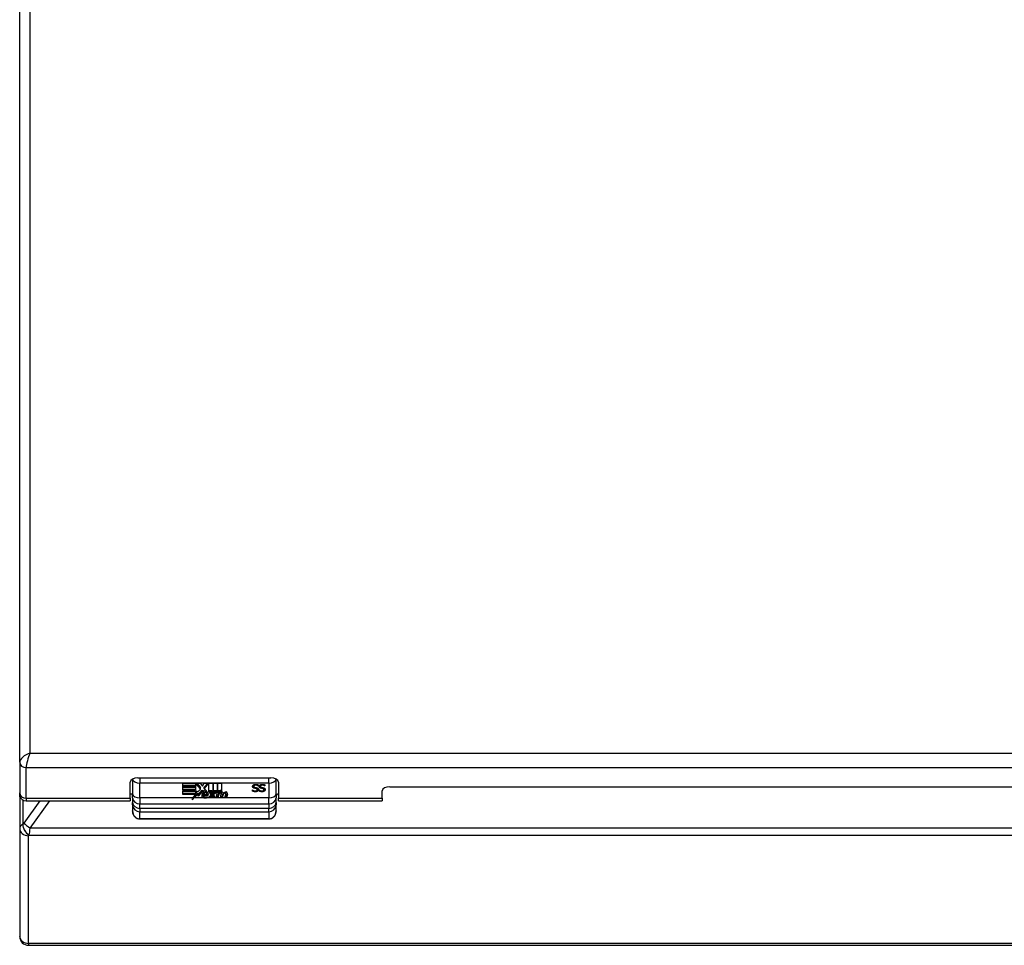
# Model space of a CAD drawing. Header units: inches. Extents: x 10 to 138, y 13 to 85.
# Tile 31 of 41: x 60 to 68, y 41 to 48. Entities that reach past the tile are written whole.
import ezdxf

# ---------------------------------------------------------------- set-up
doc = ezdxf.new("R2010")
doc.units = ezdxf.units.IN
doc.header["$MEASUREMENT"] = 0
doc.layers.add('Visible Edges(ANSI)', color=7, linetype='Continuous', lineweight=25)
doc.layers.add('Visible Tangent Edges(ANSI)', color=7, linetype='Continuous', lineweight=25)

msp = doc.modelspace()

# ---------------------------------------------------------------- linework, layer by layer
at = {"layer": 'Visible Edges(ANSI)'}
for p, q in [((59.8563, 42.3261), (59.8563, 55.3858)), ((59.8563, 42.3261), (59.8563, 42.0763)), ((60.7548, 42.0329), (60.7548, 42.1645)), ((60.7736, 42.1895), (60.7736, 42.0697)), ((60.8148, 42.1989), (61.8978, 42.1989)), ((61.9389, 42.0697), (61.9389, 42.1895)), ((61.9578, 42.1645), (61.9578, 42.0329)), ((61.1817, 42.1549), (61.3222, 42.1549)), ((61.1817, 42.1273), (61.1817, 42.1549)), ((61.1817, 42.1386), (61.2853, 42.1386)), ((61.2853, 42.1273), (61.1817, 42.1273)), ((61.1817, 42.0961), (61.1817, 42.1237)), ((61.1817, 42.1237), (61.2853, 42.1237)), ((61.1817, 42.1074), (61.2853, 42.1074)), ((61.2853, 42.0961), (61.1817, 42.0961)), ((61.1817, 42.0922), (61.2853, 42.0922)), ((61.1817, 42.0646), (61.1817, 42.0922)), ((61.2853, 42.1544), (61.2853, 42.1549)), ((61.2853, 42.1544), (61.2853, 42.1273)), ((61.3241, 42.1082), (61.2853, 42.1544)), ((61.2853, 42.1237), (61.2853, 42.0961)), ((61.2853, 42.0675), (61.3014, 42.0928)), ((61.2853, 42.0922), (61.2853, 42.0675)), ((61.2943, 42.1549), (61.3241, 42.1195)), ((61.3014, 42.0928), (61.3034, 42.0841)), ((61.3034, 42.0841), (61.3241, 42.1082)), ((61.3056, 42.0624), (61.3385, 42.1003)), ((61.3385, 42.089), (61.3056, 42.0511)), ((61.3222, 42.1549), (61.3407, 42.1325)), ((61.3241, 42.1082), (61.3241, 42.1195)), ((61.3385, 42.089), (61.3385, 42.1003)), ((61.3385, 42.1003), (61.3458, 42.0904)), ((61.3458, 42.0791), (61.3385, 42.089)), ((61.3407, 42.1325), (61.3552, 42.1549)), ((61.3458, 42.0791), (61.3458, 42.0904)), ((61.3552, 42.1549), (61.4255, 42.1549)), ((61.3556, 42.123), (61.3847, 42.1549)), ((61.394, 42.1539), (61.3556, 42.1117)), ((61.3556, 42.1117), (61.3556, 42.123)), ((61.3556, 42.1117), (61.3773, 42.086)), ((61.394, 42.1539), (61.394, 42.1549)), ((61.394, 42.0854), (61.394, 42.1539)), ((61.394, 42.0967), (61.4176, 42.0967)), ((61.4176, 42.0854), (61.394, 42.0854)), ((61.4126, 42.06), (61.3981, 42.083)), ((61.3981, 42.083), (61.4151, 42.083)), ((61.4052, 42.083), (61.4126, 42.0713)), ((61.4151, 42.083), (61.4233, 42.0671)), ((61.4176, 42.0854), (61.4176, 42.0967)), ((61.4176, 42.0967), (61.4255, 42.0815)), ((61.4255, 42.0702), (61.4176, 42.0854)), ((61.4255, 42.1549), (61.4255, 42.0702)), ((61.4255, 42.0671), (61.4395, 42.083)), ((61.4299, 42.0765), (61.4299, 42.1549)), ((61.4299, 42.1549), (61.4611, 42.1549)), ((61.4299, 42.0878), (61.4378, 42.0967)), ((61.4378, 42.0854), (61.4299, 42.0765)), ((61.4311, 42.0714), (61.444, 42.083)), ((61.4567, 42.083), (61.4311, 42.0601)), ((61.4378, 42.0854), (61.4378, 42.0967)), ((61.4378, 42.0967), (61.4611, 42.0967)), ((61.4611, 42.0854), (61.4378, 42.0854)), ((61.4395, 42.083), (61.4567, 42.083)), ((61.4526, 42.036), (61.4627, 42.083)), ((61.4611, 42.1549), (61.4611, 42.0854)), ((61.4627, 42.083), (61.4746, 42.083)), ((61.4655, 42.0854), (61.4655, 42.1549)), ((61.4655, 42.1549), (61.4967, 42.1549)), ((61.4655, 42.0967), (61.4784, 42.0967)), ((61.4784, 42.0854), (61.4655, 42.0854)), ((61.4737, 42.0747), (61.4737, 42.083)), ((61.4746, 42.083), (61.4737, 42.0747)), ((61.4778, 42.0801), (61.4784, 42.0854)), ((61.4784, 42.0854), (61.4784, 42.0967)), ((61.4967, 42.1549), (61.4967, 42.0866)), ((61.7483, 42.1005), (61.749, 42.1005)), ((61.7483, 42.0908), (61.7483, 42.1005)), ((61.7586, 42.1306), (61.7586, 42.1419)), ((61.7866, 42.1026), (61.7866, 42.1139)), ((61.793, 42.1334), (61.793, 42.1429)), ((61.7937, 42.1334), (61.793, 42.1334)), ((61.7937, 42.1426), (61.7937, 42.1334)), ((61.8026, 42.1005), (61.8032, 42.1005)), ((61.8026, 42.0908), (61.8026, 42.1005)), ((61.8129, 42.1306), (61.8129, 42.1419)), ((61.8409, 42.1026), (61.8409, 42.1139)), ((61.8473, 42.1334), (61.8473, 42.1429)), ((61.848, 42.1334), (61.8473, 42.1334)), ((61.848, 42.1426), (61.848, 42.1334)), ((62.8023, 42.0329), (62.8023, 42.0928)), ((62.8623, 42.1272), (72.8503, 42.1272)), ((59.8563, 42.0704), (59.8563, 42.0763)), ((59.8563, 42.0455), (59.8563, 42.0704)), ((59.8563, 42.0455), (59.8563, 41.7872)), ((59.8599, 42.0455), (59.8563, 42.0455)), ((59.9093, 42.0118), (60.7548, 42.0118)), ((60.7736, 42.0658), (60.7548, 42.0658)), ((60.7548, 42.0329), (60.7548, 42.0118)), ((60.7736, 42.0358), (60.7736, 42.0697)), ((60.7736, 42.0358), (60.7736, 41.9994)), ((61.1817, 42.0759), (61.2835, 42.0759)), ((61.2835, 42.0646), (61.1817, 42.0646)), ((61.2652, 42.0358), (61.2835, 42.0646)), ((61.3035, 42.0633), (61.2715, 42.0358)), ((61.2733, 42.0486), (61.3035, 42.0746)), ((61.2835, 42.0646), (61.2835, 42.0759)), ((61.3035, 42.0633), (61.3035, 42.0746)), ((61.3035, 42.0746), (61.3056, 42.0624)), ((61.3056, 42.0511), (61.3035, 42.0633)), ((61.3056, 42.0511), (61.3056, 42.0624)), ((61.3492, 42.054), (61.3492, 42.0653)), ((61.3496, 42.0564), (61.3496, 42.0677)), ((61.3496, 42.0677), (61.3511, 42.0677)), ((61.388, 42.0564), (61.3496, 42.0564)), ((61.3511, 42.0641), (61.3511, 42.0754)), ((61.3511, 42.0641), (61.3763, 42.0641)), ((61.3775, 42.0677), (61.388, 42.0677)), ((61.3776, 42.068), (61.3776, 42.0793)), ((61.3811, 42.0461), (61.3811, 42.0383)), ((61.3867, 42.036), (61.4126, 42.06)), ((61.4037, 42.036), (61.3867, 42.036)), ((61.388, 42.0564), (61.388, 42.0677)), ((61.3989, 42.0473), (61.4037, 42.0473)), ((61.4037, 42.0473), (61.4179, 42.0641)), ((61.4179, 42.0528), (61.4037, 42.036)), ((61.4037, 42.036), (61.4037, 42.0473)), ((61.4126, 42.06), (61.4126, 42.0713)), ((61.4179, 42.0528), (61.4179, 42.0641)), ((61.4179, 42.0641), (61.4204, 42.0641)), ((61.4204, 42.0528), (61.4179, 42.0528)), ((61.4204, 42.0528), (61.4204, 42.0641)), ((61.4204, 42.0641), (61.4283, 42.0473)), ((61.4283, 42.036), (61.4204, 42.0528)), ((61.4233, 42.0671), (61.4255, 42.0671)), ((61.4283, 42.036), (61.4283, 42.0473)), ((61.4283, 42.0473), (61.4387, 42.0473)), ((61.4453, 42.036), (61.4283, 42.036)), ((61.4311, 42.0601), (61.4311, 42.0714)), ((61.4311, 42.0601), (61.4453, 42.036)), ((61.4664, 42.036), (61.4526, 42.036)), ((61.455, 42.0473), (61.4664, 42.0473)), ((61.4664, 42.0473), (61.4706, 42.0666)), ((61.4706, 42.0553), (61.4664, 42.036)), ((61.4664, 42.036), (61.4664, 42.0473)), ((61.4737, 42.0747), (61.4768, 42.0747)), ((61.4881, 42.036), (61.4945, 42.0657)), ((61.502, 42.036), (61.4881, 42.036)), ((61.4906, 42.0473), (61.502, 42.0473)), ((61.4947, 42.0675), (61.4947, 42.0788)), ((61.502, 42.0473), (61.5062, 42.0666)), ((61.5062, 42.0553), (61.502, 42.036)), ((61.502, 42.036), (61.502, 42.0473)), ((61.5062, 42.0553), (61.5062, 42.0666)), ((61.5127, 42.0698), (61.5127, 42.0764)), ((61.5234, 42.036), (61.5298, 42.0657)), ((61.5373, 42.036), (61.5234, 42.036)), ((61.5258, 42.0473), (61.5373, 42.0473)), ((61.53, 42.0675), (61.53, 42.0788)), ((61.5373, 42.0473), (61.544, 42.0758)), ((61.5443, 42.0655), (61.5373, 42.036)), ((61.5373, 42.036), (61.5373, 42.0473)), ((61.9389, 42.0697), (61.9389, 42.0358)), ((61.9389, 41.9994), (61.9389, 42.0358)), ((61.9578, 42.0118), (61.9578, 42.0329)), ((61.9578, 42.0118), (62.8023, 42.0118)), ((62.8023, 42.0329), (62.8023, 42.0118)), ((60.7736, 41.9798), (60.7736, 41.9994)), ((60.7736, 41.9798), (60.7736, 41.9303)), ((61.9389, 41.9994), (61.9389, 41.9798)), ((61.9389, 41.9303), (61.9389, 41.9798)), ((61.8799, 41.8633), (60.8326, 41.8633)), ((59.8563, 41.7872), (59.8563, 40.912)), ((59.8563, 40.9094), (59.8563, 40.912)), ((59.9283, 40.8374), (75.7843, 40.8374))]:
    msp.add_line(p, q, dxfattribs=at)
at = {"layer": 'Visible Edges(ANSI)', "flags": 128}
for points in [[(61.7715, 42.0863), (61.7703, 42.0863), (61.769, 42.0863), (61.7678, 42.0863), (61.7667, 42.0864), (61.7655, 42.0865), (61.7644, 42.0866), (61.7633, 42.0867), (61.7623, 42.0868), (61.7613, 42.087), (61.7603, 42.0872), (61.7594, 42.0874), (61.7585, 42.0876), (61.7576, 42.0878), (61.7567, 42.088), (61.7558, 42.0883), (61.7549, 42.0885), (61.7541, 42.0888), (61.7532, 42.089), (61.7524, 42.0893), (61.7515, 42.0896), (61.7507, 42.0899), (61.7499, 42.0902), (61.7491, 42.0905), (61.7483, 42.0908)], [(61.7488, 42.1298), (61.7488, 42.1309), (61.749, 42.1321), (61.7492, 42.1332), (61.7495, 42.1342), (61.75, 42.1353), (61.7505, 42.1363), (61.7511, 42.1372), (61.7518, 42.1382), (61.7526, 42.1391), (61.7535, 42.1399), (61.7544, 42.1408), (61.7555, 42.1416), (61.7567, 42.1424), (61.7579, 42.1431), (61.7591, 42.1437), (61.7604, 42.1443), (61.7618, 42.1448), (61.7632, 42.1452), (61.7646, 42.1455), (61.7661, 42.1458), (61.7677, 42.1461), (61.7693, 42.1462), (61.7709, 42.1463), (61.7726, 42.1464)], [(61.7534, 42.1193), (61.753, 42.1196), (61.7527, 42.1199), (61.7524, 42.1203), (61.7521, 42.1206), (61.7517, 42.121), (61.7515, 42.1214), (61.7512, 42.1218), (61.7509, 42.1221), (61.7507, 42.1225), (61.7504, 42.123), (61.7502, 42.1234), (61.75, 42.1238), (61.7498, 42.1242), (61.7496, 42.1247), (61.7495, 42.1251), (61.7493, 42.1256), (61.7492, 42.1261), (61.7491, 42.1266), (61.749, 42.1271), (61.7489, 42.1276), (61.7489, 42.1281), (61.7488, 42.1287), (61.7488, 42.1292), (61.7488, 42.1298)], [(61.749, 42.1005), (61.7498, 42.0999), (61.7506, 42.0993), (61.7514, 42.0988), (61.7522, 42.0983), (61.7531, 42.0978), (61.7539, 42.0973), (61.7548, 42.0968), (61.7557, 42.0964), (61.7566, 42.096), (61.7576, 42.0956), (61.7585, 42.0953), (61.7595, 42.0949), (61.7605, 42.0946), (61.7615, 42.0943), (61.7624, 42.094), (61.7634, 42.0938), (61.7643, 42.0936), (61.7653, 42.0934), (61.7662, 42.0933), (61.7672, 42.0932), (61.7681, 42.0931), (61.769, 42.093), (61.7699, 42.093), (61.7709, 42.0929)], [(61.75, 42.1352), (61.7501, 42.135), (61.7502, 42.1348), (61.7503, 42.1346), (61.7504, 42.1343), (61.7505, 42.1341), (61.7506, 42.1339), (61.7507, 42.1337), (61.7509, 42.1335), (61.751, 42.1333), (61.7511, 42.1331), (61.7513, 42.1329), (61.7514, 42.1327), (61.7516, 42.1325), (61.7517, 42.1323), (61.7519, 42.1322), (61.752, 42.132), (61.7522, 42.1318), (61.7523, 42.1316), (61.7525, 42.1314), (61.7527, 42.1312), (61.7529, 42.1311), (61.753, 42.1309), (61.7532, 42.1307), (61.7534, 42.1306)], [(61.7534, 42.1306), (61.7536, 42.1304), (61.7538, 42.1302), (61.754, 42.13), (61.7543, 42.1299), (61.7545, 42.1297), (61.7547, 42.1295), (61.7549, 42.1294), (61.7552, 42.1292), (61.7554, 42.1291), (61.7556, 42.1289), (61.7559, 42.1288), (61.7561, 42.1286), (61.7564, 42.1285), (61.7566, 42.1284), (61.7569, 42.1282), (61.7571, 42.1281), (61.7574, 42.128), (61.7576, 42.1278), (61.7579, 42.1277), (61.7582, 42.1276), (61.7584, 42.1275), (61.7587, 42.1274), (61.759, 42.1273), (61.7593, 42.1272)], [(61.7651, 42.1142), (61.7645, 42.1143), (61.7639, 42.1144), (61.7633, 42.1146), (61.7627, 42.1147), (61.7622, 42.1149), (61.7616, 42.1151), (61.7611, 42.1152), (61.7606, 42.1154), (61.76, 42.1156), (61.7595, 42.1158), (61.759, 42.116), (61.7585, 42.1162), (61.7581, 42.1164), (61.7576, 42.1166), (61.7571, 42.1168), (61.7567, 42.117), (61.7562, 42.1173), (61.7558, 42.1175), (61.7554, 42.1178), (61.755, 42.1181), (61.7546, 42.1184), (61.7542, 42.1187), (61.7538, 42.119), (61.7534, 42.1193)], [(61.7586, 42.1419), (61.7586, 42.1419), (61.7586, 42.142), (61.7586, 42.1421), (61.7586, 42.1422), (61.7586, 42.1422), (61.7586, 42.1423), (61.7586, 42.1424), (61.7586, 42.1424), (61.7586, 42.1425), (61.7587, 42.1426), (61.7587, 42.1427), (61.7587, 42.1427), (61.7587, 42.1428), (61.7587, 42.1429), (61.7587, 42.1429), (61.7587, 42.143), (61.7587, 42.1431), (61.7587, 42.1431), (61.7587, 42.1432), (61.7588, 42.1433), (61.7588, 42.1433), (61.7588, 42.1434), (61.7588, 42.1435), (61.7588, 42.1435)], [(61.7733, 42.1397), (61.7722, 42.1397), (61.7712, 42.1396), (61.7701, 42.1395), (61.7692, 42.1394), (61.7682, 42.1393), (61.7673, 42.1391), (61.7665, 42.1388), (61.7656, 42.1386), (61.7649, 42.1383), (61.7641, 42.1379), (61.7634, 42.1376), (61.7627, 42.1372), (61.762, 42.1368), (61.7614, 42.1363), (61.7609, 42.1358), (61.7604, 42.1353), (61.76, 42.1348), (61.7596, 42.1343), (61.7593, 42.1337), (61.7591, 42.1331), (61.7589, 42.1325), (61.7587, 42.1319), (61.7587, 42.1312), (61.7586, 42.1306)], [(61.7586, 42.1306), (61.7586, 42.13), (61.7587, 42.1294), (61.7588, 42.1288), (61.7589, 42.1283), (61.759, 42.1278), (61.7592, 42.1273), (61.7594, 42.1268), (61.7597, 42.1263), (61.76, 42.1259), (61.7603, 42.1255), (61.7606, 42.1251), (61.761, 42.1247), (61.7614, 42.1244), (61.7619, 42.124), (61.7623, 42.1237), (61.7628, 42.1234), (61.7634, 42.1231), (61.7639, 42.1228), (61.7645, 42.1226), (61.7651, 42.1223), (61.7658, 42.1221), (61.7664, 42.1219), (61.7671, 42.1217), (61.7679, 42.1215)], [(61.7779, 42.1115), (61.7774, 42.1116), (61.7768, 42.1118), (61.7763, 42.1119), (61.7758, 42.112), (61.7753, 42.1121), (61.7748, 42.1122), (61.7743, 42.1123), (61.7738, 42.1124), (61.7733, 42.1125), (61.7728, 42.1126), (61.7724, 42.1127), (61.7719, 42.1128), (61.7715, 42.1129), (61.771, 42.113), (61.7705, 42.1131), (61.7699, 42.1132), (61.7694, 42.1133), (61.7689, 42.1134), (61.7683, 42.1135), (61.7677, 42.1136), (61.7671, 42.1138), (61.7664, 42.1139), (61.7658, 42.114), (61.7651, 42.1142)], [(61.7679, 42.1215), (61.7684, 42.1214), (61.7689, 42.1213), (61.7694, 42.1212), (61.77, 42.1211), (61.7706, 42.121), (61.7712, 42.1208), (61.7718, 42.1207), (61.7724, 42.1206), (61.7731, 42.1204), (61.7738, 42.1203), (61.7745, 42.1202), (61.7752, 42.12), (61.7759, 42.1199), (61.7766, 42.1198), (61.7773, 42.1196), (61.7779, 42.1195), (61.7785, 42.1194), (61.7792, 42.1192), (61.7798, 42.1191), (61.7803, 42.119), (61.7809, 42.1188), (61.7814, 42.1187), (61.7819, 42.1186), (61.7824, 42.1185)], [(61.7709, 42.0929), (61.7721, 42.093), (61.7734, 42.093), (61.7745, 42.0931), (61.7756, 42.0932), (61.7767, 42.0934), (61.7777, 42.0936), (61.7787, 42.0938), (61.7796, 42.0941), (61.7804, 42.0944), (61.7812, 42.0948), (61.782, 42.0952), (61.7827, 42.0956), (61.7833, 42.0961), (61.7839, 42.0965), (61.7844, 42.097), (61.7849, 42.0976), (61.7853, 42.0981), (61.7856, 42.0987), (61.786, 42.0993), (61.7862, 42.0999), (61.7864, 42.1005), (61.7865, 42.1012), (61.7866, 42.1019), (61.7866, 42.1026)], [(61.79, 42.0915), (61.7895, 42.0911), (61.7889, 42.0907), (61.7883, 42.0903), (61.7877, 42.09), (61.7871, 42.0896), (61.7864, 42.0893), (61.7858, 42.089), (61.7851, 42.0887), (61.7844, 42.0884), (61.7838, 42.0881), (61.7831, 42.0879), (61.7823, 42.0876), (61.7816, 42.0874), (61.7808, 42.0872), (61.7801, 42.087), (61.7792, 42.0869), (61.7784, 42.0867), (61.7775, 42.0866), (61.7766, 42.0865), (61.7756, 42.0864), (61.7747, 42.0863), (61.7736, 42.0863), (61.7726, 42.0863), (61.7715, 42.0863)], [(61.7726, 42.1464), (61.7736, 42.1464), (61.7746, 42.1464), (61.7756, 42.1463), (61.7765, 42.1463), (61.7775, 42.1462), (61.7784, 42.1461), (61.7794, 42.146), (61.7803, 42.1459), (61.7812, 42.1458), (61.7821, 42.1457), (61.783, 42.1456), (61.7839, 42.1454), (61.7848, 42.1452), (61.7856, 42.1451), (61.7865, 42.1449), (61.7873, 42.1447), (61.7882, 42.1445), (61.789, 42.1442), (61.7898, 42.144), (61.7906, 42.1437), (61.7914, 42.1435), (61.7922, 42.1432), (61.7929, 42.1429), (61.7937, 42.1426)], [(61.793, 42.1334), (61.7924, 42.1338), (61.7918, 42.1342), (61.7912, 42.1346), (61.7906, 42.135), (61.7899, 42.1354), (61.7892, 42.1358), (61.7884, 42.1361), (61.7877, 42.1365), (61.7869, 42.1368), (61.7861, 42.1372), (61.7852, 42.1375), (61.7844, 42.1378), (61.7835, 42.1381), (61.7826, 42.1384), (61.7817, 42.1386), (61.7808, 42.1389), (61.7799, 42.1391), (61.7789, 42.1392), (61.778, 42.1394), (61.7771, 42.1395), (61.7761, 42.1396), (61.7752, 42.1396), (61.7742, 42.1397), (61.7733, 42.1397)], [(61.7866, 42.1026), (61.7866, 42.1032), (61.7866, 42.1038), (61.7865, 42.1043), (61.7864, 42.1048), (61.7863, 42.1053), (61.7861, 42.1058), (61.7859, 42.1062), (61.7857, 42.1067), (61.7855, 42.1071), (61.7852, 42.1075), (61.7849, 42.1079), (61.7846, 42.1083), (61.7842, 42.1086), (61.7838, 42.109), (61.7834, 42.1093), (61.7829, 42.1096), (61.7824, 42.1099), (61.7818, 42.1102), (61.7813, 42.1104), (61.7807, 42.1107), (61.78, 42.1109), (61.7794, 42.1111), (61.7787, 42.1113), (61.7779, 42.1115)], [(61.7824, 42.1185), (61.7836, 42.1182), (61.7847, 42.1178), (61.7858, 42.1174), (61.7868, 42.1171), (61.7878, 42.1166), (61.7887, 42.1162), (61.7896, 42.1157), (61.7904, 42.1152), (61.7911, 42.1147), (61.7918, 42.1141), (61.7925, 42.1136), (61.7931, 42.113), (61.7936, 42.1123), (61.7941, 42.1117), (61.7946, 42.111), (61.795, 42.1103), (61.7953, 42.1096), (61.7956, 42.1088), (61.7959, 42.1081), (61.7961, 42.1073), (61.7963, 42.1064), (61.7964, 42.1056), (61.7964, 42.1047), (61.7965, 42.1039)], [(61.786, 42.1174), (61.7861, 42.1172), (61.7861, 42.1171), (61.7862, 42.117), (61.7862, 42.1169), (61.7862, 42.1167), (61.7863, 42.1166), (61.7863, 42.1164), (61.7864, 42.1163), (61.7864, 42.1162), (61.7864, 42.116), (61.7865, 42.1159), (61.7865, 42.1157), (61.7865, 42.1156), (61.7865, 42.1155), (61.7866, 42.1153), (61.7866, 42.1152), (61.7866, 42.115), (61.7866, 42.1149), (61.7866, 42.1147), (61.7866, 42.1146), (61.7866, 42.1144), (61.7866, 42.1142), (61.7866, 42.1141), (61.7866, 42.1139)], [(61.7864, 42.1006), (61.7866, 42.1006), (61.7867, 42.1007), (61.7869, 42.1008), (61.787, 42.1009), (61.7872, 42.101), (61.7874, 42.1011), (61.7875, 42.1012), (61.7877, 42.1012), (61.7878, 42.1013), (61.788, 42.1014), (61.7881, 42.1015), (61.7883, 42.1016), (61.7884, 42.1017), (61.7886, 42.1018), (61.7887, 42.1019), (61.7889, 42.102), (61.789, 42.1021), (61.7892, 42.1022), (61.7893, 42.1023), (61.7895, 42.1024), (61.7896, 42.1025), (61.7898, 42.1026), (61.7899, 42.1027), (61.79, 42.1028)], [(61.79, 42.1028), (61.7903, 42.103), (61.7906, 42.1033), (61.7909, 42.1035), (61.7912, 42.1038), (61.7914, 42.104), (61.7917, 42.1043), (61.792, 42.1045), (61.7922, 42.1048), (61.7925, 42.105), (61.7927, 42.1053), (61.7929, 42.1056), (61.7931, 42.1059), (61.7934, 42.1062), (61.7936, 42.1064), (61.7938, 42.1067), (61.794, 42.107), (61.7942, 42.1073), (61.7944, 42.1076), (61.7945, 42.108), (61.7947, 42.1083), (61.7949, 42.1086), (61.795, 42.1089), (61.7952, 42.1093), (61.7953, 42.1096)], [(61.7965, 42.1039), (61.7965, 42.1033), (61.7964, 42.1027), (61.7964, 42.1021), (61.7963, 42.1016), (61.7962, 42.101), (61.796, 42.1005), (61.7959, 42.0999), (61.7957, 42.0993), (61.7955, 42.0988), (61.7953, 42.0982), (61.795, 42.0977), (61.7948, 42.0971), (61.7945, 42.0966), (61.7942, 42.0961), (61.7938, 42.0955), (61.7935, 42.095), (61.7931, 42.0946), (61.7927, 42.0941), (61.7923, 42.0936), (61.7919, 42.0932), (61.7915, 42.0927), (61.791, 42.0923), (61.7905, 42.0919), (61.79, 42.0915)], [(61.8258, 42.0863), (61.8245, 42.0863), (61.8233, 42.0863), (61.8221, 42.0863), (61.8209, 42.0864), (61.8198, 42.0865), (61.8187, 42.0866), (61.8176, 42.0867), (61.8166, 42.0868), (61.8156, 42.087), (61.8146, 42.0872), (61.8136, 42.0874), (61.8127, 42.0876), (61.8118, 42.0878), (61.8109, 42.088), (61.8101, 42.0883), (61.8092, 42.0885), (61.8083, 42.0888), (61.8075, 42.089), (61.8066, 42.0893), (61.8058, 42.0896), (61.805, 42.0899), (61.8042, 42.0902), (61.8034, 42.0905), (61.8026, 42.0908)], [(61.8031, 42.1298), (61.8031, 42.1309), (61.8033, 42.1321), (61.8035, 42.1332), (61.8038, 42.1342), (61.8042, 42.1353), (61.8048, 42.1363), (61.8054, 42.1372), (61.8061, 42.1382), (61.8069, 42.1391), (61.8077, 42.1399), (61.8087, 42.1408), (61.8098, 42.1416), (61.8109, 42.1424), (61.8121, 42.1431), (61.8134, 42.1437), (61.8147, 42.1443), (61.816, 42.1448), (61.8174, 42.1452), (61.8189, 42.1455), (61.8204, 42.1458), (61.8219, 42.1461), (61.8235, 42.1462), (61.8252, 42.1463), (61.8269, 42.1464)], [(61.8077, 42.1193), (61.8073, 42.1196), (61.807, 42.1199), (61.8066, 42.1203), (61.8063, 42.1206), (61.806, 42.121), (61.8057, 42.1214), (61.8055, 42.1218), (61.8052, 42.1221), (61.8049, 42.1225), (61.8047, 42.123), (61.8045, 42.1234), (61.8043, 42.1238), (61.8041, 42.1242), (61.8039, 42.1247), (61.8038, 42.1251), (61.8036, 42.1256), (61.8035, 42.1261), (61.8034, 42.1266), (61.8033, 42.1271), (61.8032, 42.1276), (61.8031, 42.1281), (61.8031, 42.1287), (61.8031, 42.1292), (61.8031, 42.1298)], [(61.8032, 42.1005), (61.804, 42.0999), (61.8048, 42.0993), (61.8056, 42.0988), (61.8065, 42.0983), (61.8073, 42.0978), (61.8082, 42.0973), (61.8091, 42.0968), (61.81, 42.0964), (61.8109, 42.096), (61.8119, 42.0956), (61.8128, 42.0953), (61.8138, 42.0949), (61.8148, 42.0946), (61.8157, 42.0943), (61.8167, 42.094), (61.8177, 42.0938), (61.8186, 42.0936), (61.8196, 42.0934), (61.8205, 42.0933), (61.8214, 42.0932), (61.8224, 42.0931), (61.8233, 42.093), (61.8242, 42.093), (61.8251, 42.0929)], [(61.8042, 42.1352), (61.8043, 42.135), (61.8044, 42.1348), (61.8045, 42.1346), (61.8047, 42.1343), (61.8048, 42.1341), (61.8049, 42.1339), (61.805, 42.1337), (61.8051, 42.1335), (61.8053, 42.1333), (61.8054, 42.1331), (61.8055, 42.1329), (61.8057, 42.1327), (61.8058, 42.1325), (61.806, 42.1323), (61.8061, 42.1322), (61.8063, 42.132), (61.8064, 42.1318), (61.8066, 42.1316), (61.8068, 42.1314), (61.8069, 42.1312), (61.8071, 42.1311), (61.8073, 42.1309), (61.8075, 42.1307), (61.8077, 42.1306)], [(61.8077, 42.1306), (61.8079, 42.1304), (61.8081, 42.1302), (61.8083, 42.13), (61.8085, 42.1299), (61.8088, 42.1297), (61.809, 42.1295), (61.8092, 42.1294), (61.8094, 42.1292), (61.8097, 42.1291), (61.8099, 42.1289), (61.8101, 42.1288), (61.8104, 42.1286), (61.8106, 42.1285), (61.8109, 42.1284), (61.8111, 42.1282), (61.8114, 42.1281), (61.8117, 42.128), (61.8119, 42.1278), (61.8122, 42.1277), (61.8124, 42.1276), (61.8127, 42.1275), (61.813, 42.1274), (61.8133, 42.1273), (61.8135, 42.1272)], [(61.8194, 42.1142), (61.8188, 42.1143), (61.8182, 42.1144), (61.8176, 42.1146), (61.817, 42.1147), (61.8165, 42.1149), (61.8159, 42.1151), (61.8154, 42.1152), (61.8148, 42.1154), (61.8143, 42.1156), (61.8138, 42.1158), (61.8133, 42.116), (61.8128, 42.1162), (61.8123, 42.1164), (61.8119, 42.1166), (61.8114, 42.1168), (61.8109, 42.117), (61.8105, 42.1173), (61.8101, 42.1175), (61.8096, 42.1178), (61.8092, 42.1181), (61.8088, 42.1184), (61.8084, 42.1187), (61.808, 42.119), (61.8077, 42.1193)], [(61.8129, 42.1419), (61.8129, 42.1419), (61.8129, 42.142), (61.8129, 42.1421), (61.8129, 42.1422), (61.8129, 42.1422), (61.8129, 42.1423), (61.8129, 42.1424), (61.8129, 42.1424), (61.8129, 42.1425), (61.8129, 42.1426), (61.8129, 42.1427), (61.8129, 42.1427), (61.8129, 42.1428), (61.813, 42.1429), (61.813, 42.1429), (61.813, 42.143), (61.813, 42.1431), (61.813, 42.1431), (61.813, 42.1432), (61.813, 42.1433), (61.813, 42.1433), (61.813, 42.1434), (61.8131, 42.1435), (61.8131, 42.1435)], [(61.8275, 42.1397), (61.8265, 42.1397), (61.8254, 42.1396), (61.8244, 42.1395), (61.8234, 42.1394), (61.8225, 42.1393), (61.8216, 42.1391), (61.8207, 42.1388), (61.8199, 42.1386), (61.8191, 42.1383), (61.8184, 42.1379), (61.8176, 42.1376), (61.8169, 42.1372), (61.8163, 42.1368), (61.8157, 42.1363), (61.8152, 42.1358), (61.8147, 42.1353), (61.8143, 42.1348), (61.8139, 42.1343), (61.8136, 42.1337), (61.8133, 42.1331), (61.8131, 42.1325), (61.813, 42.1319), (61.8129, 42.1312), (61.8129, 42.1306)], [(61.8129, 42.1306), (61.8129, 42.13), (61.813, 42.1294), (61.813, 42.1288), (61.8132, 42.1283), (61.8133, 42.1278), (61.8135, 42.1273), (61.8137, 42.1268), (61.814, 42.1263), (61.8142, 42.1259), (61.8145, 42.1255), (61.8149, 42.1251), (61.8153, 42.1247), (61.8157, 42.1244), (61.8161, 42.124), (61.8166, 42.1237), (61.8171, 42.1234), (61.8176, 42.1231), (61.8182, 42.1228), (61.8188, 42.1226), (61.8194, 42.1223), (61.82, 42.1221), (61.8207, 42.1219), (61.8214, 42.1217), (61.8221, 42.1215)], [(61.8322, 42.1115), (61.8316, 42.1116), (61.8311, 42.1118), (61.8306, 42.1119), (61.8301, 42.112), (61.8296, 42.1121), (61.8291, 42.1122), (61.8286, 42.1123), (61.8281, 42.1124), (61.8276, 42.1125), (61.8271, 42.1126), (61.8266, 42.1127), (61.8262, 42.1128), (61.8257, 42.1129), (61.8252, 42.113), (61.8247, 42.1131), (61.8242, 42.1132), (61.8237, 42.1133), (61.8231, 42.1134), (61.8225, 42.1135), (61.8219, 42.1136), (61.8213, 42.1138), (61.8207, 42.1139), (61.8201, 42.114), (61.8194, 42.1142)], [(61.8221, 42.1215), (61.8226, 42.1214), (61.8232, 42.1213), (61.8237, 42.1212), (61.8243, 42.1211), (61.8249, 42.121), (61.8255, 42.1208), (61.8261, 42.1207), (61.8267, 42.1206), (61.8274, 42.1204), (61.8281, 42.1203), (61.8287, 42.1202), (61.8295, 42.12), (61.8302, 42.1199), (61.8309, 42.1198), (61.8315, 42.1196), (61.8322, 42.1195), (61.8328, 42.1194), (61.8334, 42.1192), (61.834, 42.1191), (61.8346, 42.119), (61.8351, 42.1188), (61.8357, 42.1187), (61.8362, 42.1186), (61.8367, 42.1185)], [(61.8251, 42.0929), (61.8264, 42.093), (61.8276, 42.093), (61.8288, 42.0931), (61.8299, 42.0932), (61.831, 42.0934), (61.832, 42.0936), (61.8329, 42.0938), (61.8338, 42.0941), (61.8347, 42.0944), (61.8355, 42.0948), (61.8362, 42.0952), (61.8369, 42.0956), (61.8376, 42.0961), (61.8381, 42.0965), (61.8387, 42.097), (61.8391, 42.0976), (61.8396, 42.0981), (61.8399, 42.0987), (61.8402, 42.0993), (61.8405, 42.0999), (61.8407, 42.1005), (61.8408, 42.1012), (61.8409, 42.1019), (61.8409, 42.1026)], [(61.8443, 42.0915), (61.8437, 42.0911), (61.8432, 42.0907), (61.8426, 42.0903), (61.8419, 42.09), (61.8413, 42.0896), (61.8407, 42.0893), (61.84, 42.089), (61.8394, 42.0887), (61.8387, 42.0884), (61.838, 42.0881), (61.8373, 42.0879), (61.8366, 42.0876), (61.8359, 42.0874), (61.8351, 42.0872), (61.8343, 42.087), (61.8335, 42.0869), (61.8326, 42.0867), (61.8318, 42.0866), (61.8308, 42.0865), (61.8299, 42.0864), (61.8289, 42.0863), (61.8279, 42.0863), (61.8269, 42.0863), (61.8258, 42.0863)], [(61.8269, 42.1464), (61.8279, 42.1464), (61.8289, 42.1464), (61.8298, 42.1463), (61.8308, 42.1463), (61.8318, 42.1462), (61.8327, 42.1461), (61.8336, 42.146), (61.8346, 42.1459), (61.8355, 42.1458), (61.8364, 42.1457), (61.8373, 42.1456), (61.8382, 42.1454), (61.839, 42.1452), (61.8399, 42.1451), (61.8408, 42.1449), (61.8416, 42.1447), (61.8424, 42.1445), (61.8433, 42.1442), (61.8441, 42.144), (61.8449, 42.1437), (61.8457, 42.1435), (61.8464, 42.1432), (61.8472, 42.1429), (61.848, 42.1426)], [(61.8473, 42.1334), (61.8467, 42.1338), (61.8461, 42.1342), (61.8455, 42.1346), (61.8448, 42.135), (61.8441, 42.1354), (61.8434, 42.1358), (61.8427, 42.1361), (61.8419, 42.1365), (61.8411, 42.1368), (61.8403, 42.1372), (61.8395, 42.1375), (61.8386, 42.1378), (61.8377, 42.1381), (61.8368, 42.1384), (61.8359, 42.1386), (61.835, 42.1389), (61.8341, 42.1391), (61.8332, 42.1392), (61.8323, 42.1394), (61.8313, 42.1395), (61.8304, 42.1396), (61.8295, 42.1396), (61.8285, 42.1397), (61.8275, 42.1397)], [(61.8409, 42.1026), (61.8409, 42.1032), (61.8409, 42.1038), (61.8408, 42.1043), (61.8407, 42.1048), (61.8406, 42.1053), (61.8404, 42.1058), (61.8402, 42.1062), (61.84, 42.1067), (61.8397, 42.1071), (61.8395, 42.1075), (61.8392, 42.1079), (61.8388, 42.1083), (61.8385, 42.1086), (61.8381, 42.109), (61.8376, 42.1093), (61.8372, 42.1096), (61.8367, 42.1099), (61.8361, 42.1102), (61.8355, 42.1104), (61.8349, 42.1107), (61.8343, 42.1109), (61.8336, 42.1111), (61.8329, 42.1113), (61.8322, 42.1115)], [(61.8367, 42.1185), (61.8379, 42.1182), (61.839, 42.1178), (61.8401, 42.1174), (61.8411, 42.1171), (61.8421, 42.1166), (61.843, 42.1162), (61.8438, 42.1157), (61.8447, 42.1152), (61.8454, 42.1147), (61.8461, 42.1141), (61.8468, 42.1136), (61.8473, 42.113), (61.8479, 42.1123), (61.8484, 42.1117), (61.8488, 42.111), (61.8492, 42.1103), (61.8496, 42.1096), (61.8499, 42.1088), (61.8501, 42.1081), (61.8504, 42.1073), (61.8505, 42.1064), (61.8506, 42.1056), (61.8507, 42.1047), (61.8507, 42.1039)], [(61.8403, 42.1174), (61.8403, 42.1172), (61.8404, 42.1171), (61.8404, 42.117), (61.8405, 42.1169), (61.8405, 42.1167), (61.8406, 42.1166), (61.8406, 42.1164), (61.8406, 42.1163), (61.8407, 42.1162), (61.8407, 42.116), (61.8407, 42.1159), (61.8408, 42.1157), (61.8408, 42.1156), (61.8408, 42.1155), (61.8408, 42.1153), (61.8408, 42.1152), (61.8409, 42.115), (61.8409, 42.1149), (61.8409, 42.1147), (61.8409, 42.1146), (61.8409, 42.1144), (61.8409, 42.1142), (61.8409, 42.1141), (61.8409, 42.1139)], [(61.8407, 42.1006), (61.8408, 42.1006), (61.841, 42.1007), (61.8412, 42.1008), (61.8413, 42.1009), (61.8415, 42.101), (61.8416, 42.1011), (61.8418, 42.1012), (61.8419, 42.1012), (61.8421, 42.1013), (61.8422, 42.1014), (61.8424, 42.1015), (61.8425, 42.1016), (61.8427, 42.1017), (61.8428, 42.1018), (61.843, 42.1019), (61.8431, 42.102), (61.8433, 42.1021), (61.8434, 42.1022), (61.8436, 42.1023), (61.8437, 42.1024), (61.8439, 42.1025), (61.844, 42.1026), (61.8442, 42.1027), (61.8443, 42.1028)], [(61.8443, 42.1028), (61.8446, 42.103), (61.8449, 42.1033), (61.8452, 42.1035), (61.8454, 42.1038), (61.8457, 42.104), (61.846, 42.1043), (61.8462, 42.1045), (61.8465, 42.1048), (61.8467, 42.105), (61.847, 42.1053), (61.8472, 42.1056), (61.8474, 42.1059), (61.8476, 42.1062), (61.8478, 42.1064), (61.848, 42.1067), (61.8482, 42.107), (61.8484, 42.1073), (61.8486, 42.1076), (61.8488, 42.108), (61.849, 42.1083), (61.8491, 42.1086), (61.8493, 42.1089), (61.8494, 42.1093), (61.8496, 42.1096)], [(61.8507, 42.1039), (61.8507, 42.1033), (61.8507, 42.1027), (61.8506, 42.1021), (61.8505, 42.1016), (61.8504, 42.101), (61.8503, 42.1005), (61.8502, 42.0999), (61.85, 42.0993), (61.8498, 42.0988), (61.8496, 42.0982), (61.8493, 42.0977), (61.849, 42.0971), (61.8488, 42.0966), (61.8484, 42.0961), (61.8481, 42.0955), (61.8478, 42.095), (61.8474, 42.0946), (61.847, 42.0941), (61.8466, 42.0936), (61.8462, 42.0932), (61.8457, 42.0927), (61.8453, 42.0923), (61.8448, 42.0919), (61.8443, 42.0915)], [(59.8571, 42.0551), (59.8571, 42.0556), (59.857, 42.0561), (59.8569, 42.0566), (59.8568, 42.0572), (59.8568, 42.0577), (59.8567, 42.0583), (59.8566, 42.0588), (59.8566, 42.0594), (59.8565, 42.06), (59.8565, 42.0606), (59.8565, 42.0612), (59.8564, 42.0619), (59.8564, 42.0625), (59.8564, 42.0632), (59.8563, 42.0638), (59.8563, 42.0645), (59.8563, 42.0652), (59.8563, 42.0659), (59.8563, 42.0666), (59.8563, 42.0674), (59.8563, 42.0681), (59.8563, 42.0688), (59.8562, 42.0696), (59.8562, 42.0704)], [(60.8326, 41.8633), (60.8253, 41.8638), (60.8182, 41.8653), (60.8115, 41.8676), (60.8053, 41.8707), (60.7997, 41.8744), (60.7948, 41.8786), (60.7867, 41.8879), (60.7807, 41.898), (60.7767, 41.9086), (60.7743, 41.9194), (60.7736, 41.9303)], [(61.9389, 41.9303), (61.9382, 41.9194), (61.9358, 41.9086), (61.9318, 41.898), (61.9259, 41.8879), (61.9177, 41.8786), (61.9128, 41.8744), (61.9072, 41.8707), (61.901, 41.8676), (61.8943, 41.8653), (61.8872, 41.8638), (61.8799, 41.8633)]]:
    msp.add_lwpolyline(points, dxfattribs=at)
at = {"layer": 'Visible Edges(ANSI)'}
for centre, radius, start, end in [((59.9093, 42.0648), 0.053, 190.53593, 270), ((61.9586, 42.0495), 0.0197, 92.51036, 180), ((59.9283, 40.9094), 0.072, 180, 270)]:
    msp.add_arc(centre, radius, start, end, dxfattribs=at)
for centre, major_axis, ratio, start_param, end_param in [((60.8148, 42.1645), (-0.06, 0), 0.573576, 4.712389, 6.283185), ((61.8978, 42.1645), (0.06, 0), 0.573576, 0, 1.570796), ((61.3695, 42.0697), (0.0346, 0), 0.819152, 1.639078, 2.324404), ((61.3695, 42.0584), (-0.0346, 0), 0.819152, 4.486876, 5.465997), ((61.3695, 42.0584), (0.0314, 0), 0.819152, 1.403394, 2.341681), ((61.3686, 42.0736), (-0.0176, 0), 0.819152, 5.813736, 6.160969), ((61.3734, 42.0707), (0.016, 0), 0.819152, 0.416165, 1.484929), ((61.3675, 42.0793), (0.01, 0), 0.819152, 0, 0.54418), ((61.498, 42.0636), (0.0252, 0), 0.819152, 1.56168, 2.572814), ((61.4961, 42.0659), (-0.0252, 0), 0.819152, 4.691362, 5.525449), ((61.4961, 42.0772), (0.0252, 0), 0.819152, 1.549769, 2.351775), ((61.4879, 42.081), (0.0063, 0), 0.819152, 0.411149, 0.589618), ((61.4818, 42.0788), (0.0129, 0), 0.819152, 0, 0.411149), ((61.4981, 42.0755), (0.0106, 0), 0.819152, 0.29658, 1.56168), ((61.5327, 42.0631), (0.0258, 0), 0.819152, 1.56519, 2.686948), ((61.5231, 42.081), (0.0063, 0), 0.819152, 0.411003, 0.608057), ((61.5171, 42.0788), (0.0129, 0), 0.819152, 0, 0.411003), ((61.5328, 42.0752), (0.011, 0), 0.819152, 0.322446, 1.56519), ((62.8623, 42.0928), (-0.06, 0), 0.573576, 4.712389, 6.283185), ((61.2715, 42.1487), (-0.1771, -0.1888), 0.314772, 1.171496, 1.247049), ((61.2652, 42.1487), (-0.0901, -0.1956), 0.249553, 0.998858, 1.074412), ((61.3558, 42.0533), (-0.0207, 0), 0.819152, 6.223227, 7.706685), ((61.3768, 42.0523), (-0.0418, 0), 0.819152, 5.483273, 6.223227), ((61.3558, 42.0646), (-0.0207, 0), 0.819152, 0.300091, 1.41803), ((61.3592, 42.054), (-0.0101, 0), 0.819152, 5.995661, 7.412036), ((61.3592, 42.0653), (-0.0101, 0), 0.819152, 5.995661, 6.283185), ((61.3686, 42.0624), (-0.0176, 0), 0.819152, 5.050628, 6.160969), ((61.3621, 42.0882), (-0.0637, 0), 0.819152, 1.4235, 1.873336), ((61.3687, 42.0704), (0.0322, 0), 0.819152, 4.270443, 5.106151), ((61.3666, 42.0671), (-0.0115, 0), 0.819152, 4.034593, 5.050628), ((61.3675, 42.068), (0.01, 0), 0.819152, 5.784976, 7.176186), ((61.3609, 42.0662), (0.0296, 0), 0.819152, 5.867021, 6.69935), ((61.3609, 42.0775), (0.0296, 0), 0.819152, 5.867021, 6.048248), ((61.5187, 42.0597), (-0.0488, 0), 0.819152, 5.881613, 6.108652), ((61.5187, 42.0484), (-0.0488, 0), 0.819152, 5.717685, 6.108652), ((61.4886, 42.064), (-0.0132, 0), 0.819152, 4.817632, 5.717685), ((61.4879, 42.0697), (-0.0063, 0), 0.819152, 3.552742, 4.817632), ((61.4818, 42.0675), (0.0129, 0), 0.819152, 6.108652, 6.694335), ((61.5544, 42.0603), (-0.0488, 0), 0.819152, 5.89785, 6.123063), ((61.5544, 42.049), (-0.0488, 0), 0.819152, 5.734426, 6.123063), ((61.4794, 42.0708), (0.0302, 0), 0.819152, 0.063127, 0.29658), ((61.5239, 42.064), (-0.0132, 0), 0.819152, 4.818901, 5.717844), ((61.5231, 42.0697), (-0.0063, 0), 0.819152, 3.552596, 4.818901), ((61.5171, 42.0675), (0.0129, 0), 0.819152, 6.108516, 6.694188), ((61.5146, 42.0702), (0.0302, 0), 0.819152, 6.091199, 6.605631)]:
    msp.add_ellipse(centre, major_axis=major_axis, ratio=ratio, start_param=start_param, end_param=end_param, dxfattribs=at)
at = {"layer": 'Visible Tangent Edges(ANSI)'}
for p, q in [((59.9403, 42.3996), (59.9403, 55.434)), ((59.9403, 42.3996), (75.7723, 42.3996)), ((59.9093, 42.2827), (75.8033, 42.2827)), ((59.9093, 42.0329), (59.9093, 42.2827)), ((60.8326, 42.1989), (60.8326, 42.1573)), ((61.8799, 42.1573), (61.8799, 42.1989)), ((60.8326, 42.0358), (60.8326, 42.1573)), ((60.8326, 42.1573), (61.8799, 42.1573)), ((61.3628, 42.076), (61.3628, 42.0835)), ((61.3738, 42.0744), (61.3738, 42.0838)), ((61.4872, 42.0748), (61.4872, 42.0822)), ((61.4937, 42.0717), (61.4937, 42.083)), ((61.5225, 42.0748), (61.5225, 42.0825)), ((61.5289, 42.0717), (61.5289, 42.083)), ((61.7534, 42.1193), (61.7534, 42.1306)), ((61.7651, 42.1142), (61.7651, 42.1223)), ((61.7715, 42.0863), (61.7715, 42.0929)), ((61.7733, 42.1397), (61.7733, 42.1464)), ((61.7779, 42.1115), (61.7779, 42.1195)), ((61.79, 42.0915), (61.79, 42.1028)), ((61.8077, 42.1193), (61.8077, 42.1306)), ((61.8194, 42.1142), (61.8194, 42.1223)), ((61.8258, 42.0863), (61.8258, 42.0929)), ((61.8275, 42.1397), (61.8275, 42.1464)), ((61.8322, 42.1115), (61.8322, 42.1195)), ((61.8443, 42.0915), (61.8443, 42.1028)), ((61.8799, 42.1573), (61.8799, 42.0358)), ((59.8814, 42.0197), (59.8814, 41.8221)), ((60.0209, 42.0118), (59.8911, 41.831)), ((59.9093, 42.0329), (60.7548, 42.0329)), ((59.9093, 42.0329), (59.9093, 42.0118)), ((59.942, 41.7893), (60.1017, 42.0118)), ((61.2652, 42.0358), (60.8326, 42.0358)), ((60.8326, 42.0358), (60.8326, 41.9874)), ((61.8799, 42.0358), (61.2715, 42.0358)), ((61.3527, 42.0365), (61.3527, 42.0477)), ((61.4706, 42.0553), (61.4706, 42.0666)), ((61.4774, 42.0698), (61.4774, 42.0755)), ((61.5443, 42.0655), (61.5443, 42.0749)), ((61.8799, 41.9874), (61.8799, 42.0358)), ((61.9578, 42.0329), (62.8023, 42.0329)), ((60.8326, 41.9874), (61.8799, 41.9874)), ((60.8326, 41.951), (60.8326, 41.9874)), ((60.8326, 41.951), (60.8326, 41.9231)), ((61.8799, 41.951), (60.8326, 41.951)), ((60.8326, 41.8648), (60.8326, 41.9231)), ((60.8326, 41.9231), (61.8799, 41.9231)), ((61.8799, 41.9874), (61.8799, 41.951)), ((61.8799, 41.9231), (61.8799, 41.951)), ((61.8799, 41.9231), (61.8799, 41.8648)), ((60.8326, 41.8648), (60.8326, 41.8633)), ((61.8799, 41.8648), (60.8326, 41.8648)), ((61.8799, 41.8633), (61.8799, 41.8648)), ((75.7705, 41.7893), (59.942, 41.7893)), ((59.9283, 40.853), (59.9283, 41.7282)), ((59.9321, 41.7338), (75.7804, 41.7338)), ((59.9283, 40.853), (59.9283, 40.8374)), ((75.7843, 40.853), (59.9283, 40.853))]:
    msp.add_line(p, q, dxfattribs=at)
at = {"layer": 'Visible Tangent Edges(ANSI)', "flags": 128}
for points in [[(59.8814, 41.8221), (59.8814, 41.8221), (59.8813, 41.822), (59.8812, 41.822), (59.8812, 41.822), (59.8811, 41.8219), (59.881, 41.8219), (59.881, 41.8218), (59.8809, 41.8218), (59.8808, 41.8218), (59.8808, 41.8217), (59.8807, 41.8217), (59.8807, 41.8216), (59.8806, 41.8216), (59.8805, 41.8216), (59.8805, 41.8215), (59.8804, 41.8215), (59.8803, 41.8215), (59.8803, 41.8214), (59.8802, 41.8214), (59.8801, 41.8213), (59.8801, 41.8213), (59.88, 41.8213), (59.8799, 41.8212), (59.8799, 41.8212)], [(59.9321, 41.7338), (59.9321, 41.7338), (59.9321, 41.7339), (59.9321, 41.7339), (59.9321, 41.7339), (59.9322, 41.734), (59.9322, 41.734), (59.9322, 41.7341), (59.9322, 41.7341), (59.9322, 41.7341), (59.9322, 41.7342), (59.9322, 41.7342), (59.9322, 41.7342), (59.9322, 41.7343), (59.9322, 41.7343), (59.9323, 41.7344), (59.9323, 41.7344), (59.9323, 41.7344), (59.9323, 41.7345), (59.9323, 41.7345), (59.9323, 41.7346), (59.9323, 41.7346), (59.9323, 41.7346), (59.9323, 41.7347), (59.9324, 41.7347)]]:
    msp.add_lwpolyline(points, dxfattribs=at)
at = {"layer": 'Visible Tangent Edges(ANSI)'}
for centre, major_axis, ratio, start_param, end_param in [((59.9403, 42.3515), (-0.0821, -0.035), 0.508052, 4.498941, 6.069738), ((59.9093, 42.3261), (-0.053, 0), 0.819152, 0, 1.570796), ((59.9403, 42.3515), (0.0264, 0.0838), 0.193262, 1.020772, 2.591568), ((60.8326, 42.1911), (-0.0591, 0), 0.573576, 0.046561, 1.570796), ((61.8799, 42.1911), (0.0591, 0), 0.573576, 4.712389, 6.236624), ((59.9093, 42.0763), (-0.053, 0), 0.819152, 0, 1.570796), ((60.8326, 42.0697), (-0.0591, 0), 0.573576, 0, 1.570796), ((60.8326, 42.0358), (-0.0591, 0), 0.819152, 0, 1.570796), ((61.8799, 42.0697), (0.0591, 0), 0.573576, 4.712389, 6.283185), ((61.8799, 42.0358), (0.0591, 0), 0.819152, 4.712389, 6.283185), ((60.8326, 41.9994), (-0.0591, 0), 0.819152, 0, 1.570796), ((60.8326, 41.9798), (-0.0591, 0), 0.961262, 0, 1.570796), ((60.8326, 41.9303), (0, -0.0655), 0.902284, 4.712389, 6.283185), ((61.8799, 41.9994), (0.0591, 0), 0.819152, 4.712389, 6.283185), ((61.8799, 41.9798), (0.0591, 0), 0.961262, 4.712389, 6.283185), ((61.8799, 41.9303), (0, -0.0655), 0.902284, 0, 1.570796), ((59.9423, 41.7872), (-0.086, 0), 0.573576, 5.524048, 6.283185), ((59.9283, 41.7872), (-0.072, 0), 0.819152, 0, 1.570796), ((59.9321, 41.7928), (0.0372, -0.0616), 0.594238, 3.918412, 5.489209), ((59.8812, 41.8334), (-0.0124, -0.0124), 0.520567, 1.109643, 1.876229), ((59.9324, 41.7929), (0.0365, -0.062), 0.571547, 3.925265, 5.482759), ((59.942, 41.8018), (0.0585, -0.042), 0.141783, 3.766644, 4.813842), ((59.9321, 41.8042), (0.0082, 0.086), 0.132177, 3.783833, 4.550419), ((59.9423, 41.7282), (-0.014, 0), 0.573576, 5.524048, 6.283185), ((59.9283, 40.912), (-0.072, 0), 0.819152, 0, 1.570796)]:
    msp.add_ellipse(centre, major_axis=major_axis, ratio=ratio, start_param=start_param, end_param=end_param, dxfattribs=at)

doc.saveas('drawing.dxf')
